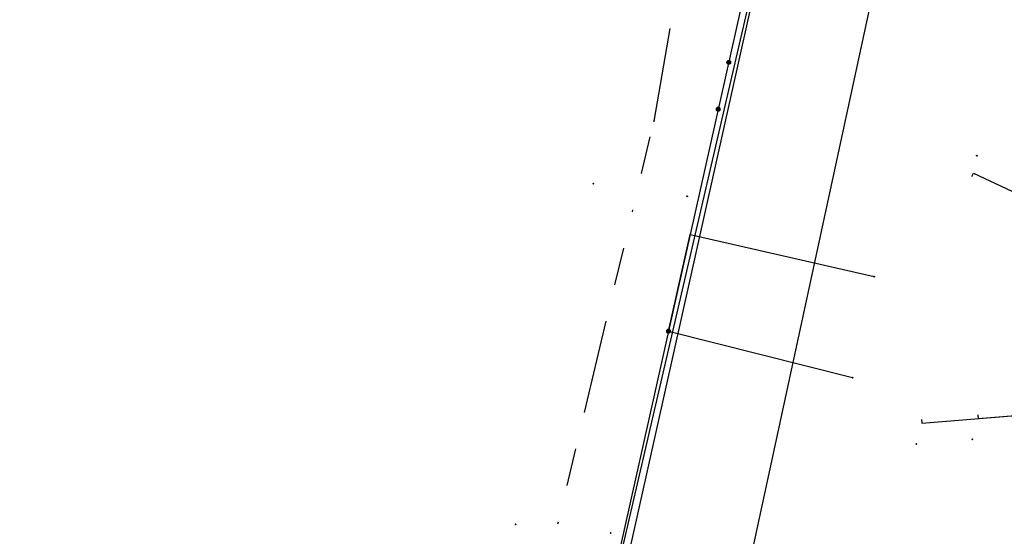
# Model space of a CAD drawing. Header units: metres. Extents: x 253430 to 254090, y 592748 to 593165.
# Tile 52 of 146: x 253638 to 253690, y 593095 to 593123. Entities that reach past the tile are written whole.
import ezdxf
from ezdxf.lldxf.tags import DXFTag

# ---------------------------------------------------------------- set-up
doc = ezdxf.new("R2010")
doc.units = ezdxf.units.M
doc.linetypes.add('RI-OVERIG-SO', pattern=[17, 5, -2, 2, -2, 0, -2, 2, -2])
for name, color, linetype in [('B-WE-KL-DATA-G', 90, 'KL-DATA-SO'), ('B-WE-KL-DATA_DUCT-G', 90, 'Continuous'), ('B-WE-KL-DATA_HULPSTUK-S', 90, 'Continuous'), ('B-WE-KL-DATA_KABELBED-G', 90, 'Continuous'), ('B-WE-KL-ET_LS-G', 190, 'KL-LS-SO'), ('B-WE-KL-ET_LS_HULPSTUK-S', 190, 'Continuous'), ('B-WE-KL-ET_LS_KABELBED-G', 190, 'Continuous'), ('B-WE-KL-ET_MS-G', 130, 'KL-MS-SO'), ('B-WE-RI-VRIJVERVAL-G', 210, 'RI-OVERIG-SO'), ('B-WE-RI-VRIJVERVAL_HULPSTUK-S', 210, 'Continuous'), ('V-WE-KL-ET_MS_KABELBED-G', 130, 'V-CONTINUOUS-SO')]:
    doc.layers.add(name, color=color, linetype=linetype)
doc.styles.add('NLCS-ISO', font='txt')
doc.styles.get("Standard").update_dxf_attribs({"font": 'simplex.shx'})
tags = doc.linetypes.add('KL-DATA-SO', pattern='A,4,-1,[101,NLCS.SHX,S=0.5,R=0,X=0,Y=0],-1,4,-1,["D",Standard,S=1,R=0,X=-0.25,Y=-0.5],-1.5', length=12.5).pattern_tags.tags
tags[18] = DXFTag(74, 10)
tags = doc.linetypes.add('KL-LS-SO', pattern='A,4,-1,[103,NLCS.SHX,S=0.75,R=0,X=0,Y=0],-1,4,-1,["L",Standard,S=1,R=0,X=0,Y=-0.5],-2', length=13).pattern_tags.tags
tags[18] = DXFTag(74, 10)
tags = doc.linetypes.add('KL-MS-SO', pattern='A,4,-1,[103,NLCS.SHX,S=0.75,R=0,X=0,Y=0],-1,4,-1,["M",Standard,S=1,R=0,X=0,Y=-0.5],-2', length=13).pattern_tags.tags
tags[18] = DXFTag(74, 10)
doc.linetypes.add('V-CONTINUOUS-SO', pattern='A,3.5,[24,NLCS.SHX,S=0.5,R=0,X=0,Y=0],3.5', length=7)

# ---------------------------------------------------------------- blocks, each defined once
blk = doc.blocks.new('SKL-WTB_HULP_OVERIG-SO')
at = {"color": 0, "linetype": 'ByBlock', "lineweight": 18}
for points in [[(-0.14, 0.14), (0.14, -0.14)], [(0.14, 0.14), (-0.14, -0.14)]]:
    blk.add_lwpolyline(points, dxfattribs=at)
at = {"color": 0, "linetype": 'ByBlock', "lineweight": 18, "style": 'NLCS-ISO', "flags": 1}
for tag, p in [('TYPE', (1.5, 0)), ('OMSCHRIJVING', (1.5, -3)), ('LABEL', (1.5, -1.5))]:
    blk.add_attdef(tag, p, '', height=1, dxfattribs=at)
blk = doc.blocks.new('SKL-WTB_HULP_MOF-SO')
at = {"linetype": 'ByBlock', "lineweight": 18}
h = blk.add_hatch(color=0, dxfattribs=at)
h.dxf.hatch_style = 1
h.paths.add_polyline_path([(-0.5625, 0, 1), (0.5625, 0, 1)])
at = {"color": 0, "linetype": 'ByBlock', "lineweight": 18}
blk.add_circle((0, 0), 0.5625, dxfattribs=at)
at = {"color": 0, "linetype": 'ByBlock', "lineweight": 18, "style": 'NLCS-ISO', "flags": 1}
for tag, p in [('TYPE', (1.5, 0)), ('OMSCHRIJVING', (1.5, -3)), ('LABEL', (1.5, -1.5))]:
    blk.add_attdef(tag, p, '', height=1, dxfattribs=at)
blk = doc.blocks.new('SRI-HULP_OVERIG-SO')
at = {"color": 0, "linetype": 'ByBlock', "lineweight": 18}
for points in [[(-0.14, 0.14), (0.14, -0.14)], [(0.14, 0.14), (-0.14, -0.14)]]:
    blk.add_lwpolyline(points, dxfattribs=at)
at = {"color": 0, "linetype": 'ByBlock', "lineweight": 18, "style": 'NLCS-ISO', "flags": 1}
for tag, p in [('TYPE', (1.5, 0)), ('OMSCHRIJVING', (1.5, -3)), ('LABEL', (1.5, -1.5))]:
    blk.add_attdef(tag, p, '', height=1, dxfattribs=at)

msp = doc.modelspace()

# ---------------------------------------------------------------- linework, layer by layer
at = {"layer": 'B-WE-KL-DATA-G'}
for points in [[(253688.559, 593114.564), (253688.645, 593114.745), (253700.613, 593109.126), (253699.076, 593105.865), (253698.242, 593100.575), (253698.409, 593089.588), (253698.761, 593080.534), (253695.106, 593065.371), (253675.633, 593070.064), (253675.798, 593070.751)], [(253688.877, 593101.855), (253688.893, 593101.656), (253698.537, 593102.443), (253698.242, 593100.575), (253698.409, 593089.588), (253698.761, 593080.534), (253695.106, 593065.371), (253675.633, 593070.064), (253675.798, 593070.751)], [(253685.888, 593101.611), (253685.904, 593101.412), (253698.537, 593102.443), (253698.242, 593100.575), (253698.409, 593089.588), (253698.761, 593080.534), (253695.106, 593065.371), (253675.633, 593070.064), (253675.798, 593070.751)]]:
    msp.add_lwpolyline(points, dxfattribs=at)
at = {"layer": 'B-WE-KL-DATA_DUCT-G'}
msp.add_lwpolyline([(253581.763, 593076.838), (253626.292, 593065.516), (253631.528, 593064.31), (253667.587, 593055.588), (253668.132, 593055.82), (253668.398, 593056.093), (253668.57, 593056.434), (253669.344, 593059.41), (253671.837, 593069.622), (253671.705, 593069.933), (253671.421, 593070.117), (253669.503, 593070.306), (253668.244, 593070.724), (253667.502, 593071.211), (253666.618, 593072.2), (253666.38, 593072.62), (253666.061, 593073.486), (253665.937, 593074.401), (253666.012, 593075.321), (253681.053, 593142.676), (253682.42, 593149.399), (253683.453, 593156.181), (253684.106, 593162.452), (253684.145, 593163.112)], dxfattribs=at)
msp.add_lwpolyline([(253581.763, 593076.838), (253626.292, 593065.516), (253631.528, 593064.31), (253667.587, 593055.588), (253668.132, 593055.82), (253668.398, 593056.093), (253668.57, 593056.434), (253669.344, 593059.41), (253671.837, 593069.622), (253671.705, 593069.933), (253671.421, 593070.117), (253669.503, 593070.306), (253668.244, 593070.724), (253667.502, 593071.211), (253666.618, 593072.2), (253666.38, 593072.62), (253666.061, 593073.486), (253665.937, 593074.401), (253666.012, 593075.321), (253681.053, 593142.676), (253682.42, 593149.399), (253683.453, 593156.181), (253684.106, 593162.452), (253684.145, 593163.112)], dxfattribs=at)
at = {"layer": 'B-WE-KL-DATA_KABELBED-G'}
for points in [[(253666.618, 593072.2), (253666.38, 593072.62), (253666.061, 593073.486), (253665.937, 593074.401), (253666.012, 593075.321), (253681.053, 593142.676), (253682.42, 593149.399), (253683.453, 593156.181), (253684.106, 593162.452), (253684.145, 593163.112)], [(253681.202, 593145.919), (253680.986, 593145.079), (253679.28, 593137.046), (253677.589, 593129.506), (253673.544, 593111.464), (253672.391, 593106.318), (253669.344, 593092.731), (253669.262, 593092.365), (253668.409, 593088.558), (253668.19, 593087.583), (253666.686, 593080.875), (253666.208, 593078.671)], [(253672.391, 593106.318), (253673.544, 593111.464), (253683.355, 593109.224)], [(253672.391, 593106.318), (253682.207, 593103.847)]]:
    msp.add_lwpolyline(points, dxfattribs=at)
at = {"layer": 'B-WE-KL-ET_LS-G'}
msp.add_lwpolyline([(253672.084, 593072.527), (253686.034, 593137.037), (253686.626, 593138.99), (253687.688, 593142.868), (253688.055, 593144.989), (253688.554, 593147.635), (253688.715, 593149.527), (253688.909, 593151.509), (253689.831, 593163.065)], dxfattribs=at)
at = {"layer": 'B-WE-KL-ET_LS_KABELBED-G'}
msp.add_lwpolyline([(253672.084, 593072.527), (253686.034, 593137.037), (253686.626, 593138.99), (253687.688, 593142.868), (253688.055, 593144.989), (253688.554, 593147.635), (253688.715, 593149.527), (253688.909, 593151.509), (253689.831, 593163.065)], dxfattribs=at)
at = {"layer": 'B-WE-KL-ET_MS-G'}
msp.add_lwpolyline([(253681.281, 593144.556), (253680.55, 593141.096), (253679.719, 593136.95), (253666.699, 593080.878), (253663.012, 593064.552), (253634.465, 593071.449), (253624.388, 593073.778), (253597.755, 593080.277), (253560.952, 593088.903), (253552.617, 593053.538), (253551.989, 593050.81), (253539.895, 592999.195), (253535.732, 592981.591), (253532.32, 592982.366), (253510.631, 592987.422), (253498.163, 592990.14), (253495.91, 592990.67)], dxfattribs=at)
at = {"layer": 'B-WE-RI-VRIJVERVAL-G'}
for points in [[(253671.62, 593117.52), (253679.537, 593163.15)], [(253659.97, 593068.72), (253671.62, 593117.52)]]:
    msp.add_lwpolyline(points, dxfattribs=at)
at = {"layer": 'V-WE-KL-ET_MS_KABELBED-G'}
msp.add_lwpolyline([(253681.281, 593144.556), (253680.55, 593141.096), (253679.719, 593136.95), (253666.699, 593080.878), (253665.267, 593074.537)], dxfattribs=at)

# ---------------------------------------------------------------- block references
at = {"layer": 'B-WE-KL-DATA_HULPSTUK-S', "xscale": 0.2, "yscale": 0.2, "zscale": 0.2}
for name, p in [('SKL-WTB_HULP_MOF-SO', (253675.604, 593120.65)), ('SKL-WTB_HULP_MOF-SO', (253675.044, 593118.151)), ('SKL-WTB_HULP_OVERIG-SO', (253683.355, 593109.224)), ('SKL-WTB_HULP_MOF-SO', (253672.391, 593106.318)), ('SKL-WTB_HULP_OVERIG-SO', (253672.391, 593106.318)), ('SKL-WTB_HULP_OVERIG-SO', (253672.391, 593106.318)), ('SKL-WTB_HULP_OVERIG-SO', (253682.207, 593103.847))]:
    msp.add_blockref(name, p, dxfattribs=at)
at = {"layer": 'B-WE-KL-ET_LS_HULPSTUK-S', "xscale": 0.2, "yscale": 0.2, "zscale": 0.2}
for p in [(253688.831, 593115.67), (253685.601, 593100.306), (253688.591, 593100.55)]:
    msp.add_blockref('SKL-WTB_HULP_OVERIG-SO', p, dxfattribs=at)
at = {"layer": 'B-WE-RI-VRIJVERVAL_HULPSTUK-S', "xscale": 0.2, "yscale": 0.2, "zscale": 0.2}
for p in [(253671.62, 593117.52), (253668.379, 593114.175), (253673.387, 593113.502), (253664.241, 593096.019), (253669.31, 593095.561)]:
    msp.add_blockref('SRI-HULP_OVERIG-SO', p, dxfattribs=at)

doc.saveas('drawing.dxf')
